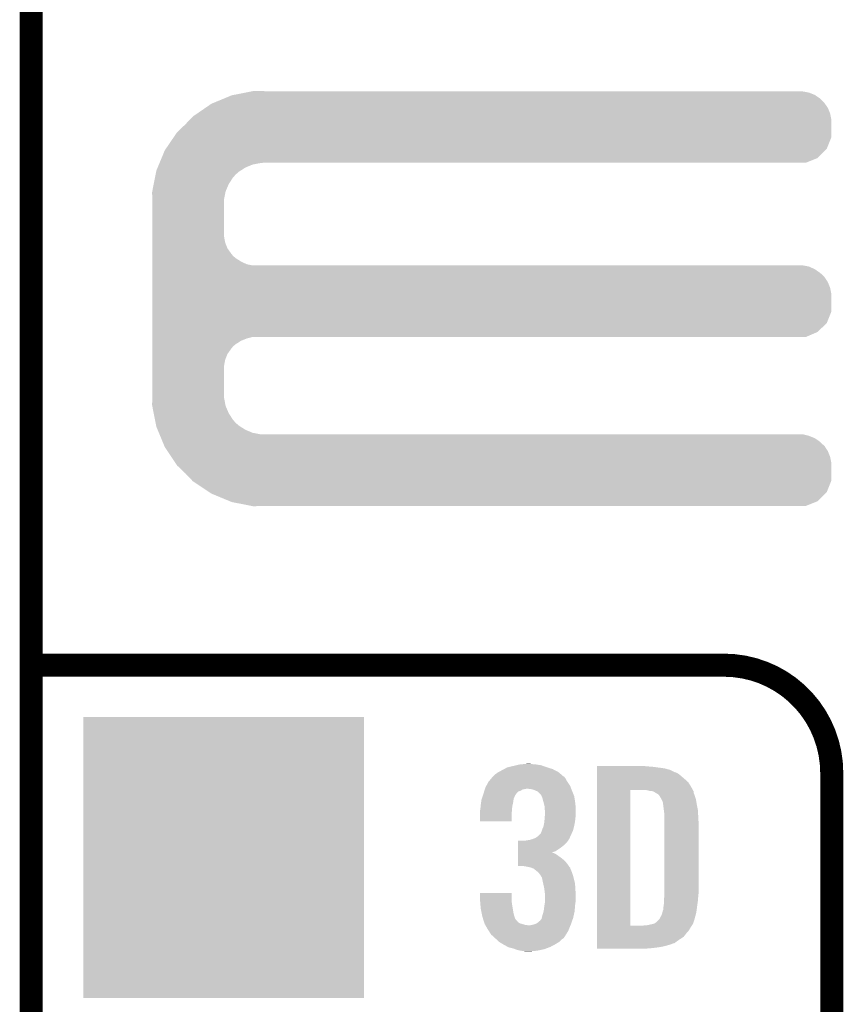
# Model space of a CAD drawing. Extents: x -1.3 to 24.2, y -3.9 to 53.4.
# Tile 17 of 62: x -1.3 to 4.1, y 16.8 to 23.3. Entities that reach past the tile are written whole.
import ezdxf

# ---------------------------------------------------------------- set-up
doc = ezdxf.new("R2010")
doc.units = 0
doc.layers.get('0').update_dxf_attribs({"linetype": 'CONTINUOUS'})
for name, color, linetype in [('GNSS_22_CLICK_V101_GKO', 9, 'CONTINUOUS'), ('GNSS_22_CLICK_V101_GTO', 11, 'CONTINUOUS'), ('GNSS_22_CLICK_V101_GTS', 8, 'CONTINUOUS')]:
    doc.layers.add(name, color=color, linetype=linetype)

# ---------------------------------------------------------------- blocks, each defined once
blk = doc.blocks.new('SQUARE_24')
blk.add_solid([(0.9271, 0.9271), (0.9271, -0.9271), (-0.9271, 0.9271), (-0.9271, -0.9271)])

msp = doc.modelspace()

# ---------------------------------------------------------------- linework, layer by layer
at = {"layer": 'GNSS_22_CLICK_V101_GKO', "const_width": 0.1524}
msp.add_lwpolyline([(-1.27, -3.81), (-1.27, 53.34)], dxfattribs=at)
at = {"layer": 'GNSS_22_CLICK_V101_GTO', "const_width": 0.1524}
for points in [[(-1.27, 19.05), (3.302, 19.05)], [(4.0132, -0.5588), (4.0132, 18.3388)]]:
    msp.add_lwpolyline(points, dxfattribs=at)
msp.add_lwpolyline([(4.0132, 18.3388, 0.4142136), (3.302, 19.05)], format="xyb", dxfattribs=at)
at = {"layer": 'GNSS_22_CLICK_V101_GTO'}
for points in [[(0.053342, 22.81174), (0.066262, 22.814278), (3.905108, 22.81174), (3.901442, 22.814278)], [(0.066262, 22.814278), (0.143848, 22.829518), (3.901442, 22.814278), (3.863342, 22.829518)], [(0.143848, 22.829518), (0.18265, 22.83714), (3.863342, 22.829518), (3.822702, 22.83714)], [(0.18265, 22.83714), (0.19547, 22.839658), (0.269262, 22.83714), (0.26924, 22.839658)], [(0.19547, 22.839658), (0.195582, 22.83968), (0.26924, 22.839658), (0.195582, 22.83968)], [(-0.12192, 22.72792), (-0.08128, 22.75586), (3.9878, 22.72792), (3.968458, 22.75586)], [(-0.08128, 22.75586), (-0.069042, 22.76094), (3.968458, 22.75586), (3.96494, 22.76094)], [(-0.069042, 22.76094), (0.004382, 22.791418), (3.96494, 22.76094), (3.934462, 22.791418)], [(0.004382, 22.791418), (0.053342, 22.81174), (3.934462, 22.791418), (3.905108, 22.81174)], [(-0.203198, 22.67204), (-0.17734, 22.689818), (4.006374, 22.67204), (4.00304, 22.689818)], [(-0.17734, 22.689818), (-0.12192, 22.72792), (4.00304, 22.689818), (3.9878, 22.72792)], [(-0.307338, 22.5679), (-0.254, 22.6187), (4.010658, 22.5679), (4.010658, 22.6187)], [(-0.254, 22.6187), (-0.224974, 22.649178), (4.010658, 22.6187), (4.01066, 22.649178)], [(-0.224974, 22.649178), (-0.203198, 22.67204), (4.01066, 22.649178), (4.006374, 22.67204)], [(-0.329824, 22.534876), (-0.307338, 22.5679), (4.010658, 22.534876), (4.010658, 22.5679)], [(-0.381702, 22.45868), (-0.329824, 22.534876), (3.980176, 22.45868), (4.010658, 22.534876)], [(-0.409706, 22.39772), (-0.388618, 22.448522), (3.919216, 22.39772), (3.970018, 22.448522)], [(-0.388618, 22.448522), (-0.381702, 22.45868), (3.970018, 22.448522), (3.980176, 22.45868)], [(-0.427632, 22.354538), (-0.423414, 22.3647), (0.190498, 22.354538), (0.24384, 22.3647)], [(-0.423414, 22.3647), (-0.422358, 22.36724), (0.24384, 22.3647), (0.26924, 22.36724)], [(-0.422358, 22.36724), (-0.409706, 22.39772), (3.843016, 22.36724), (3.919216, 22.39772)], [(-0.44949, 22.2885), (-0.445996, 22.30628), (0.078738, 22.2885), (0.099058, 22.30628)], [(-0.445996, 22.30628), (-0.444498, 22.313902), (0.099058, 22.30628), (0.110838, 22.313902)], [(-0.444498, 22.313902), (-0.436066, 22.334218), (0.110838, 22.313902), (0.14224, 22.334218)], [(-0.436066, 22.334218), (-0.427632, 22.354538), (0.14224, 22.334218), (0.190498, 22.354538)], [(-0.461964, 22.225), (-0.453482, 22.268178), (0.03302, 22.225), (0.06096, 22.268178)], [(-0.453482, 22.268178), (-0.44949, 22.2885), (0.06096, 22.268178), (0.078738, 22.2885)], [(-0.47244, 22.171662), (-0.471444, 22.176738), (0.011684, 22.171662), (0.0127, 22.176738)], [(-0.470862, 22.125938), (-0.47244, 22.171662), (0.00254, 22.125938), (0.011684, 22.171662)], [(-0.471444, 22.176738), (-0.461964, 22.225), (0.0127, 22.176738), (0.03302, 22.225)], [(-0.4699, 22.098), (-0.470862, 22.125938), (0.00254, 22.098), (0.00254, 22.125938)], [(-0.4699, 21.879558), (-0.4699, 22.098), (0.00254, 21.879558), (0.00254, 22.098)], [(-0.4699, 21.838918), (-0.4699, 21.879558), (0.010162, 21.838918), (0.00254, 21.879558)], [(-0.4699, 21.800818), (-0.4699, 21.838918), (0.025402, 21.800818), (0.010162, 21.838918)], [(-0.4699, 21.76526), (-0.4699, 21.800818), (0.0508, 21.76526), (0.025402, 21.800818)], [(-0.4699, 21.750018), (-0.4699, 21.76526), (0.063502, 21.750018), (0.0508, 21.76526)], [(-0.4699, 21.73732), (-0.4699, 21.750018), (0.078742, 21.73732), (0.063502, 21.750018)], [(-0.4699, 21.71446), (-0.4699, 21.73732), (0.114302, 21.71446), (0.078742, 21.73732)], [(-0.4699, 21.69668), (-0.4699, 21.71446), (0.152402, 21.69668), (0.114302, 21.71446)], [(-0.4699, 21.68906), (-0.4699, 21.69668), (0.190502, 21.68906), (0.152402, 21.69668)], [(-0.4699, 21.681438), (-0.4699, 21.68906), (3.863342, 21.681438), (3.822702, 21.68906)], [(-0.4699, 21.663658), (-0.4699, 21.681438), (3.901442, 21.663658), (3.863342, 21.681438)], [(-0.4699, 21.6408), (-0.4699, 21.663658), (3.93446, 21.6408), (3.901442, 21.663658)], [(-0.4699, 21.628102), (-0.4699, 21.6408), (3.949698, 21.628102), (3.93446, 21.6408)], [(-0.4699, 21.612858), (-0.4699, 21.628102), (3.96494, 21.612858), (3.949698, 21.628102)], [(-0.4699, 21.5773), (-0.4699, 21.612858), (3.9878, 21.5773), (3.96494, 21.612858)], [(-0.4699, 21.539198), (-0.4699, 21.5773), (4.00304, 21.539198), (3.9878, 21.5773)], [(-0.4699, 21.498558), (-0.4699, 21.539198), (4.01066, 21.498558), (4.00304, 21.539198)], [(-0.4699, 21.384256), (-0.4699, 21.498558), (4.010658, 21.384256), (4.01066, 21.498558)], [(-0.4699, 21.30806), (-0.4699, 21.384256), (3.980178, 21.30806), (4.010658, 21.384256)], [(-0.4699, 21.249638), (-0.4699, 21.30806), (3.919216, 21.249638), (3.980178, 21.30806)], [(-0.4699, 21.21662), (-0.4699, 21.249638), (3.843016, 21.21662), (3.919216, 21.249638)], [(-0.4699, 21.206458), (-0.4699, 21.21662), (0.152398, 21.206458), (0.190496, 21.21662)], [(-0.4699, 21.191218), (-0.4699, 21.206458), (0.1143, 21.191218), (0.152398, 21.206458)], [(-0.4699, 21.16836), (-0.4699, 21.191218), (0.07874, 21.16836), (0.1143, 21.191218)], [(-0.4699, 21.155658), (-0.4699, 21.16836), (0.063498, 21.155658), (0.07874, 21.16836)], [(-0.4699, 21.14042), (-0.4699, 21.155658), (0.0508, 21.14042), (0.063498, 21.155658)], [(-0.4699, 21.10486), (-0.4699, 21.14042), (0.0254, 21.10486), (0.0508, 21.14042)], [(-0.4699, 21.066758), (-0.4699, 21.10486), (0.01016, 21.066758), (0.0254, 21.10486)], [(-0.4699, 21.026118), (-0.4699, 21.066758), (0.00254, 21.026118), (0.01016, 21.066758)], [(-0.4699, 20.8407), (-0.4699, 21.026118), (0.00254, 20.8407), (0.00254, 21.026118)], [(-0.47244, 20.767042), (-0.470776, 20.815298), (0.011734, 20.767042), (0.00254, 20.815298)], [(-0.470776, 20.815298), (-0.4699, 20.8407), (0.00254, 20.815298), (0.00254, 20.8407)], [(-0.47144, 20.761958), (-0.47244, 20.767042), (0.012702, 20.761958), (0.011734, 20.767042)], [(-0.461962, 20.7137), (-0.47144, 20.761958), (0.033022, 20.7137), (0.012702, 20.761958)], [(-0.453478, 20.670518), (-0.461962, 20.7137), (0.06096, 20.670518), (0.033022, 20.7137)], [(-0.449488, 20.650198), (-0.453478, 20.670518), (0.07874, 20.650198), (0.06096, 20.670518)], [(-0.445996, 20.63242), (-0.449488, 20.650198), (0.099062, 20.63242), (0.07874, 20.650198)], [(-0.4445, 20.624802), (-0.445996, 20.63242), (0.110836, 20.624802), (0.099062, 20.63242)], [(-0.436064, 20.60448), (-0.4445, 20.624802), (0.14224, 20.60448), (0.110836, 20.624802)], [(-0.427628, 20.58416), (-0.436064, 20.60448), (0.190502, 20.58416), (0.14224, 20.60448)], [(-0.423412, 20.574), (-0.427628, 20.58416), (0.243842, 20.574), (0.190502, 20.58416)], [(-0.419194, 20.563838), (-0.423412, 20.574), (3.863342, 20.563838), (3.822702, 20.574)], [(-0.412868, 20.548598), (-0.419194, 20.563838), (3.901442, 20.548598), (3.863342, 20.563838)], [(-0.403378, 20.525738), (-0.412868, 20.548598), (3.934462, 20.525738), (3.901442, 20.548598)], [(-0.397054, 20.5105), (-0.403378, 20.525738), (3.9497, 20.5105), (3.934462, 20.525738)], [(-0.39178, 20.497796), (-0.397054, 20.5105), (3.96494, 20.497796), (3.9497, 20.5105)], [(-0.38862, 20.49018), (-0.39178, 20.497796), (3.969838, 20.49018), (3.96494, 20.497796)], [(-0.369992, 20.46224), (-0.38862, 20.49018), (3.9878, 20.46224), (3.969838, 20.49018)], [(-0.344592, 20.424138), (-0.369992, 20.46224), (4.00304, 20.424138), (3.9878, 20.46224)], [(-0.317498, 20.383498), (-0.344592, 20.424138), (4.01066, 20.383498), (4.00304, 20.424138)], [(-0.30734, 20.36826), (-0.317498, 20.383498), (4.010658, 20.36826), (4.01066, 20.383498)], [(-0.254, 20.31746), (-0.30734, 20.36826), (4.010658, 20.31746), (4.010658, 20.36826)], [(-0.208034, 20.269196), (-0.254, 20.31746), (4.010658, 20.269196), (4.010658, 20.31746)], [(-0.203202, 20.264122), (-0.208034, 20.269196), (4.008628, 20.264122), (4.010658, 20.269196)], [(-0.096518, 20.193), (-0.203202, 20.264122), (3.980176, 20.193), (4.008628, 20.264122)], [(-0.081282, 20.182842), (-0.096518, 20.193), (3.970018, 20.182842), (3.980176, 20.193)], [(0.041106, 20.13204), (-0.081282, 20.182842), (3.919216, 20.13204), (3.970018, 20.182842)], [(0.053338, 20.126962), (0.041106, 20.13204), (3.90652, 20.126962), (3.919216, 20.13204)], [(0.18265, 20.10156), (0.053338, 20.126962), (3.843016, 20.10156), (3.90652, 20.126962)], [(0.195578, 20.09902), (0.18265, 20.10156), (0.195578, 20.09902), (0.26924, 20.10156)], [(1.931662, 18.389598), (1.953262, 18.39468), (2.095502, 18.389598), (2.06248, 18.39468)], [(1.953262, 18.39468), (1.97993, 18.39722), (2.06248, 18.39468), (2.03454, 18.39722)], [(1.97993, 18.39722), (2.006598, 18.39976), (2.03454, 18.39722), (2.021842, 18.39976)], [(1.777998, 18.315938), (1.7907, 18.32864), (2.242824, 18.315938), (2.227812, 18.32864)], [(1.7907, 18.32864), (1.80848, 18.341342), (2.227812, 18.32864), (2.212798, 18.341342)], [(1.80848, 18.341342), (1.813132, 18.34388), (2.212798, 18.341342), (2.209798, 18.34388)], [(1.813132, 18.34388), (1.83642, 18.35658), (2.209798, 18.34388), (2.185988, 18.35658)], [(1.83642, 18.35658), (1.85057, 18.3642), (2.185988, 18.35658), (2.171702, 18.3642)], [(1.85057, 18.3642), (1.869444, 18.374362), (2.171702, 18.3642), (2.139182, 18.374362)], [(1.869444, 18.374362), (1.879596, 18.3769), (2.139182, 18.374362), (2.13106, 18.3769)], [(1.879596, 18.3769), (1.91008, 18.38452), (2.13106, 18.3769), (2.109722, 18.38452)], [(1.91008, 18.38452), (1.931662, 18.389598), (2.109722, 18.38452), (2.095502, 18.389598)], [(2.46382, 18.38198), (2.463822, 18.38452), (2.79908, 18.38198), (2.77368, 18.38452)], [(2.46382, 18.37944), (2.46382, 18.38198), (2.8321, 18.37944), (2.79908, 18.38198)], [(2.46382, 18.36928), (2.46382, 18.37944), (2.908302, 18.36928), (2.8321, 18.37944)], [(2.46382, 18.35912), (2.46382, 18.36928), (2.9464, 18.35912), (2.908302, 18.36928)], [(2.46382, 18.34388), (2.46382, 18.35912), (2.976884, 18.34388), (2.9464, 18.35912)], [(2.46382, 18.343878), (2.46382, 18.34388), (2.981964, 18.343878), (2.976884, 18.34388)], [(2.46382, 18.338798), (2.46382, 18.343878), (2.992122, 18.338798), (2.981964, 18.343878)], [(2.46382, 18.32864), (2.46382, 18.338798), (3.007362, 18.32864), (2.992122, 18.338798)], [(2.46382, 18.29816), (2.46382, 18.32864), (3.04292, 18.29816), (3.007362, 18.32864)], [(1.733972, 18.25498), (1.74752, 18.280378), (2.286, 18.25498), (2.26822, 18.280378)], [(1.74752, 18.280378), (1.766862, 18.30324), (2.26822, 18.280378), (2.255522, 18.30324)], [(1.766862, 18.30324), (1.775456, 18.313396), (2.255522, 18.30324), (2.2479, 18.313396)], [(1.775456, 18.313396), (1.775458, 18.313398), (2.2479, 18.313396), (2.247898, 18.313398)], [(1.775458, 18.313398), (1.777998, 18.315938), (2.247898, 18.313398), (2.242824, 18.315938)], [(2.463818, 18.2499), (2.46382, 18.277836), (3.083558, 18.2499), (3.06578, 18.277836)], [(2.46382, 18.277836), (2.46382, 18.29816), (3.06578, 18.277836), (3.04292, 18.29816)], [(1.710264, 18.188936), (1.7145, 18.20164), (1.92278, 18.188936), (1.931246, 18.20164)], [(1.7145, 18.20164), (1.715292, 18.20418), (1.931246, 18.20164), (1.93294, 18.20418)], [(1.715292, 18.20418), (1.71926, 18.216876), (1.93294, 18.20418), (1.945638, 18.216876)], [(1.71926, 18.216876), (1.720848, 18.22196), (1.945638, 18.216876), (1.96088, 18.22196)], [(1.720848, 18.22196), (1.72323, 18.22958), (1.96088, 18.22196), (1.973578, 18.22958)], [(1.72323, 18.22958), (1.724818, 18.23466), (1.973578, 18.22958), (1.998978, 18.23466)], [(1.724818, 18.23466), (1.7272, 18.242282), (2.293816, 18.23466), (2.290884, 18.242282)], [(1.7272, 18.242282), (1.733972, 18.25498), (2.290884, 18.242282), (2.286, 18.25498)], [(2.029458, 18.23212), (2.006598, 18.23466), (2.294794, 18.23212), (2.293816, 18.23466)], [(2.04724, 18.227042), (2.029458, 18.23212), (2.296746, 18.227042), (2.294794, 18.23212)], [(2.059096, 18.22196), (2.04724, 18.227042), (2.2987, 18.22196), (2.296746, 18.227042)], [(2.06502, 18.21942), (2.059096, 18.22196), (2.299716, 18.21942), (2.2987, 18.22196)], [(2.075176, 18.214342), (2.06502, 18.21942), (2.301748, 18.214342), (2.299716, 18.21942)], [(2.095494, 18.194026), (2.075176, 18.214342), (2.309874, 18.194026), (2.301748, 18.214342)], [(2.463802, 17.330442), (2.463818, 18.22704), (2.68478, 17.330442), (2.684802, 18.22704)], [(2.463818, 18.22704), (2.463818, 18.2499), (3.096032, 18.22704), (3.083558, 18.2499)], [(2.796542, 18.2245), (2.776218, 18.22704), (3.097418, 18.2245), (3.096032, 18.22704)], [(2.805432, 18.22196), (2.796542, 18.2245), (3.098802, 18.22196), (3.097418, 18.2245)], [(2.814322, 18.21942), (2.805432, 18.22196), (3.101336, 18.21942), (3.098802, 18.22196)], [(2.827024, 18.219418), (2.814322, 18.21942), (3.101338, 18.219418), (3.101336, 18.21942)], [(2.827034, 18.219414), (2.827024, 18.219418), (3.10134, 18.219414), (3.101338, 18.219418)], [(2.839722, 18.214338), (2.827034, 18.219414), (3.101342, 18.214338), (3.10134, 18.219414)], [(2.847342, 18.20926), (2.839722, 18.214338), (3.101342, 18.20926), (3.101342, 18.214338)], [(2.84735, 18.209256), (2.847342, 18.20926), (3.101342, 18.209256), (3.101342, 18.20926)], [(2.852418, 18.20672), (2.84735, 18.209256), (3.102294, 18.20672), (3.101342, 18.209256)], [(2.865122, 18.199098), (2.852418, 18.20672), (3.105152, 18.199098), (3.102294, 18.20672)], [(2.87528, 18.18894), (2.865122, 18.199098), (3.10896, 18.18894), (3.105152, 18.199098)], [(1.69672, 18.12798), (1.698534, 18.14068), (1.906904, 18.12798), (1.91008, 18.14068)], [(1.698534, 18.14068), (1.701074, 18.15846), (1.91008, 18.14068), (1.91262, 18.15846)], [(1.701074, 18.15846), (1.701802, 18.163542), (1.91262, 18.15846), (1.913636, 18.163542)], [(1.701802, 18.163542), (1.70434, 18.171158), (1.913636, 18.163542), (1.91516, 18.171158)], [(1.70434, 18.171158), (1.708572, 18.183856), (1.91516, 18.171158), (1.92024, 18.183856)], [(1.708572, 18.183856), (1.709418, 18.186394), (1.92024, 18.183856), (1.922774, 18.186394)], [(1.709418, 18.186394), (1.710264, 18.188936), (1.922774, 18.186394), (1.92278, 18.188936)], [(2.0955, 18.191484), (2.095494, 18.194026), (2.31089, 18.191484), (2.309874, 18.194026)], [(2.099314, 18.183856), (2.0955, 18.191484), (2.31394, 18.183856), (2.31089, 18.191484)], [(2.10312, 18.176242), (2.099314, 18.183856), (2.315084, 18.176242), (2.31394, 18.183856)], [(2.1082, 18.15592), (2.10312, 18.176242), (2.318132, 18.15592), (2.315084, 18.176242)], [(2.114298, 18.133058), (2.1082, 18.15592), (2.32156, 18.133058), (2.318132, 18.15592)], [(2.11836, 18.117824), (2.114298, 18.133058), (2.322286, 18.117824), (2.32156, 18.133058)], [(2.87528, 18.188938), (2.87528, 18.18894), (3.108962, 18.188938), (3.10896, 18.18894)], [(2.887978, 18.16862), (2.87528, 18.188938), (3.115734, 18.16862), (3.108962, 18.188938)], [(2.889248, 18.16608), (2.887978, 18.16862), (3.11658, 18.16608), (3.115734, 18.16862)], [(2.89814, 18.148296), (2.889248, 18.16608), (3.119544, 18.148296), (3.11658, 18.16608)], [(2.89814, 18.14576), (2.89814, 18.148296), (3.119968, 18.14576), (3.119544, 18.148296)], [(2.899592, 18.1356), (2.89814, 18.14576), (3.12166, 18.1356), (3.119968, 18.14576)], [(2.90068, 18.12798), (2.899592, 18.1356), (3.123184, 18.12798), (3.12166, 18.1356)], [(1.69164, 18.089882), (1.692274, 18.09242), (1.902248, 18.089882), (1.90246, 18.09242)], [(1.69164, 18.061942), (1.69164, 18.089882), (1.89992, 18.061942), (1.902248, 18.089882)], [(1.692274, 18.09242), (1.69418, 18.100042), (1.90246, 18.09242), (1.903152, 18.100042)], [(1.69418, 18.100042), (1.696026, 18.120358), (1.903152, 18.100042), (1.905, 18.120358)], [(1.696026, 18.120358), (1.69672, 18.12798), (1.905, 18.120358), (1.906904, 18.12798)], [(2.11836, 18.100042), (2.11836, 18.117824), (2.323134, 18.100042), (2.322286, 18.117824)], [(2.1209, 18.087342), (2.11836, 18.100042), (2.323738, 18.087342), (2.323134, 18.100042)], [(2.120118, 18.06194), (2.1209, 18.072098), (2.3241, 18.06194), (2.3241, 18.072098)], [(2.1209, 18.07972), (2.1209, 18.087342), (2.3241, 18.07972), (2.323738, 18.087342)], [(2.1209, 18.072098), (2.1209, 18.07972), (2.3241, 18.072098), (2.3241, 18.07972)], [(2.90449, 18.0975), (2.90068, 18.12798), (3.12928, 18.0975), (3.123184, 18.12798)], [(2.9083, 18.067018), (2.90449, 18.0975), (3.131186, 18.067018), (3.12928, 18.0975)], [(1.69164, 18.018782), (1.69164, 18.061942), (1.899898, 18.018782), (1.89992, 18.061942)], [(1.899898, 18.01876), (1.69164, 18.018782), (1.899898, 18.01876), (1.899898, 18.018782)], [(2.111754, 17.99082), (2.11582, 18.01114), (2.31394, 17.99082), (2.317634, 18.01114)], [(2.11582, 18.01114), (2.116512, 18.01876), (2.317634, 18.01114), (2.31902, 18.01876)], [(2.116512, 18.01876), (2.11836, 18.03908), (2.31902, 18.01876), (2.321276, 18.03908)], [(2.11836, 18.03908), (2.118554, 18.04162), (2.321276, 18.03908), (2.32156, 18.04162)], [(2.118554, 18.04162), (2.120118, 18.06194), (2.32156, 18.04162), (2.3241, 18.06194)], [(2.9083, 18.05686), (2.9083, 18.067018), (3.13182, 18.05686), (3.131186, 18.067018)], [(2.9083, 18.008602), (2.9083, 18.05686), (3.13436, 18.008602), (3.13182, 18.05686)], [(2.9083, 17.54632), (2.9083, 18.008602), (3.13436, 17.54632), (3.13436, 18.008602)], [(2.072642, 17.919702), (2.09296, 17.940024), (2.287846, 17.919702), (2.297084, 17.940024)], [(2.09296, 17.940024), (2.09804, 17.952718), (2.297084, 17.940024), (2.302854, 17.952718)], [(2.09804, 17.952718), (2.10058, 17.960338), (2.302854, 17.952718), (2.30632, 17.960338)], [(2.10058, 17.960338), (2.10312, 17.967958), (2.30632, 17.960338), (2.308224, 17.967958)], [(2.10312, 17.967958), (2.11074, 17.985742), (2.308224, 17.967958), (2.31267, 17.985742)], [(2.11074, 17.985742), (2.111754, 17.99082), (2.31267, 17.985742), (2.31394, 17.99082)], [(1.943118, 17.86636), (1.94312, 17.87906), (2.25044, 17.86636), (2.26314, 17.87906)], [(1.94312, 17.87906), (1.943122, 17.89176), (2.26314, 17.87906), (2.2733, 17.89176)], [(1.988822, 17.89176), (2.019302, 17.89684), (2.2733, 17.89176), (2.27584, 17.89684)], [(2.019302, 17.89684), (2.037066, 17.901916), (2.27584, 17.89684), (2.278378, 17.901916)], [(2.037066, 17.901916), (2.03708, 17.90192), (2.278378, 17.901916), (2.27838, 17.90192)], [(2.03708, 17.90192), (2.043852, 17.90446), (2.27838, 17.90192), (2.280918, 17.90446)], [(2.043852, 17.90446), (2.057402, 17.909542), (2.280918, 17.90446), (2.283228, 17.909542)], [(2.057402, 17.909542), (2.072642, 17.919702), (2.283228, 17.909542), (2.287846, 17.919702)], [(1.94311, 17.81302), (1.943112, 17.82318), (2.164206, 17.81302), (2.192018, 17.82318)], [(1.94311, 17.81048), (1.94311, 17.81302), (2.176782, 17.81048), (2.166622, 17.81302)], [(1.94311, 17.802858), (1.94311, 17.81048), (2.192022, 17.802858), (2.176782, 17.81048)], [(1.943112, 17.82318), (1.943114, 17.83842), (2.192018, 17.82318), (2.21488, 17.83842)], [(1.943114, 17.83842), (1.943116, 17.85112), (2.21488, 17.83842), (2.232662, 17.85112)], [(1.943116, 17.85112), (1.943118, 17.86636), (2.232662, 17.85112), (2.25044, 17.86636)], [(1.943102, 17.7419), (1.943104, 17.76222), (2.26568, 17.7419), (2.247902, 17.76222)], [(1.943104, 17.76222), (1.943106, 17.78), (2.247902, 17.76222), (2.22504, 17.78)], [(1.943106, 17.78), (1.943108, 17.7927), (2.22504, 17.78), (2.20726, 17.7927)], [(1.943108, 17.7927), (1.94311, 17.802858), (2.20726, 17.7927), (2.192022, 17.802858)], [(1.9431, 17.724142), (1.943102, 17.7419), (2.278118, 17.724142), (2.26568, 17.7419)], [(1.978658, 17.72412), (1.9431, 17.724142), (2.278134, 17.72412), (2.278118, 17.724142)], [(2.0066, 17.71904), (1.978658, 17.72412), (2.281692, 17.71904), (2.278134, 17.72412)], [(2.01803, 17.7165), (2.0066, 17.71904), (2.28347, 17.7165), (2.281692, 17.71904)], [(2.01811, 17.716482), (2.01803, 17.7165), (2.286004, 17.716482), (2.28347, 17.7165)], [(2.029458, 17.71396), (2.01811, 17.716482), (2.286636, 17.71396), (2.286004, 17.716482)], [(2.047238, 17.70634), (2.029458, 17.71396), (2.288542, 17.70634), (2.286636, 17.71396)], [(2.047242, 17.706338), (2.047238, 17.70634), (2.288542, 17.706338), (2.288542, 17.70634)], [(2.06248, 17.69364), (2.047242, 17.706338), (2.293984, 17.69364), (2.288542, 17.706338)], [(2.069252, 17.68856), (2.06248, 17.69364), (2.29616, 17.68856), (2.293984, 17.69364)], [(2.072638, 17.68602), (2.069252, 17.68856), (2.297114, 17.68602), (2.29616, 17.68856)], [(2.080258, 17.678402), (2.072638, 17.68602), (2.29997, 17.678402), (2.297114, 17.68602)], [(2.08534, 17.67078), (2.080258, 17.678402), (2.302828, 17.67078), (2.29997, 17.678402)], [(2.087878, 17.668242), (2.08534, 17.67078), (2.303778, 17.668242), (2.302828, 17.67078)], [(2.100578, 17.647922), (2.087878, 17.668242), (2.309322, 17.647922), (2.303778, 17.668242)], [(2.102104, 17.6403), (2.100578, 17.647922), (2.3114, 17.6403), (2.309322, 17.647922)], [(2.10566, 17.62252), (2.102104, 17.6403), (2.315504, 17.62252), (2.3114, 17.6403)], [(2.109048, 17.60728), (2.10566, 17.62252), (2.31902, 17.60728), (2.315504, 17.62252)], [(2.11582, 17.5768), (2.109048, 17.60728), (2.320926, 17.5768), (2.31902, 17.60728)], [(2.11836, 17.55394), (2.11582, 17.5768), (2.322354, 17.55394), (2.320926, 17.5768)], [(2.1209, 17.53616), (2.11836, 17.55394), (2.323466, 17.53616), (2.322354, 17.55394)], [(1.69164, 17.503138), (1.69166, 17.546298), (1.89992, 17.503138), (1.89992, 17.546298)], [(1.692064, 17.49806), (1.69164, 17.503138), (1.89992, 17.49806), (1.89992, 17.503138)], [(1.69166, 17.546298), (1.691662, 17.54632), (1.89992, 17.546298), (1.691662, 17.54632)], [(1.693758, 17.47774), (1.692064, 17.49806), (1.90246, 17.47774), (1.89992, 17.49806)], [(2.120052, 17.48282), (2.1209, 17.487902), (2.32156, 17.48282), (2.322406, 17.487902)], [(2.1209, 17.526002), (2.1209, 17.53616), (2.3241, 17.526002), (2.323466, 17.53616)], [(2.1209, 17.498058), (2.1209, 17.526002), (2.3241, 17.498058), (2.3241, 17.526002)], [(2.1209, 17.487902), (2.1209, 17.498058), (2.322406, 17.487902), (2.3241, 17.498058)], [(2.90576, 17.500602), (2.907606, 17.52092), (3.130126, 17.500602), (3.13182, 17.52092)], [(2.90576, 17.49044), (2.90576, 17.500602), (3.12928, 17.49044), (3.130126, 17.500602)], [(2.90576, 17.47774), (2.90576, 17.49044), (3.127464, 17.47774), (3.12928, 17.49044)], [(2.907606, 17.52092), (2.9083, 17.52854), (3.13182, 17.52092), (3.132582, 17.52854)], [(2.9083, 17.52854), (2.9083, 17.54632), (3.132582, 17.52854), (3.13436, 17.54632)], [(1.69524, 17.45996), (1.693758, 17.47774), (1.905, 17.45996), (1.90246, 17.47774)], [(1.69672, 17.44218), (1.69524, 17.45996), (1.907964, 17.44218), (1.905, 17.45996)], [(1.702308, 17.41424), (1.69672, 17.44218), (1.91262, 17.41424), (1.907964, 17.44218)], [(2.1082, 17.411702), (2.111584, 17.426938), (2.313092, 17.411702), (2.31648, 17.426938)], [(2.111584, 17.426938), (2.11328, 17.434562), (2.31648, 17.426938), (2.316988, 17.434562)], [(2.11328, 17.434562), (2.11582, 17.45742), (2.316988, 17.434562), (2.318512, 17.45742)], [(2.11582, 17.45742), (2.117088, 17.46504), (2.318512, 17.45742), (2.31902, 17.46504)], [(2.117088, 17.46504), (2.120052, 17.48282), (2.31902, 17.46504), (2.32156, 17.48282)], [(2.895236, 17.416778), (2.89814, 17.426936), (3.11912, 17.416778), (3.120474, 17.426936)], [(2.89814, 17.429476), (2.900678, 17.434556), (3.120812, 17.429476), (3.12149, 17.434556)], [(2.89814, 17.426936), (2.89814, 17.429476), (3.120474, 17.426936), (3.120812, 17.429476)], [(2.900678, 17.434556), (2.90068, 17.444718), (3.12149, 17.434556), (3.122844, 17.444718)], [(2.90068, 17.444718), (2.902372, 17.45488), (3.122844, 17.444718), (3.1242, 17.45488)], [(2.902372, 17.45488), (2.90322, 17.45996), (3.1242, 17.45488), (3.124924, 17.45996)], [(2.90322, 17.45996), (2.90576, 17.47774), (3.124924, 17.45996), (3.127464, 17.47774)], [(1.706374, 17.393918), (1.702308, 17.41424), (1.917702, 17.393918), (1.91262, 17.41424)], [(1.70688, 17.39138), (1.706374, 17.393918), (1.918656, 17.39138), (1.917702, 17.393918)], [(1.712496, 17.3736), (1.70688, 17.39138), (1.925336, 17.3736), (1.918656, 17.39138)], [(1.7125, 17.373586), (1.712496, 17.3736), (1.927866, 17.373586), (1.925336, 17.3736)], [(1.7141, 17.36852), (1.7125, 17.373586), (1.930402, 17.36852), (1.927866, 17.373586)], [(1.716506, 17.3609), (1.7141, 17.36852), (1.93802, 17.3609), (1.930402, 17.36852)], [(1.718912, 17.353276), (1.716506, 17.3609), (1.943104, 17.353276), (1.93802, 17.3609)], [(1.721318, 17.345658), (1.718912, 17.353276), (1.9558, 17.345658), (1.943104, 17.353276)], [(2.07264, 17.35074), (2.087882, 17.363442), (2.29556, 17.35074), (2.300042, 17.363442)], [(2.087882, 17.363442), (2.09804, 17.376146), (2.300042, 17.363442), (2.304526, 17.376146)], [(2.09804, 17.376146), (2.098042, 17.378682), (2.304526, 17.376146), (2.305422, 17.378682)], [(2.098042, 17.378682), (2.098886, 17.38122), (2.305422, 17.378682), (2.306318, 17.38122)], [(2.098886, 17.38122), (2.10058, 17.386302), (2.306318, 17.38122), (2.307446, 17.386302)], [(2.10058, 17.386302), (2.103122, 17.399002), (2.307446, 17.386302), (2.31027, 17.399002)], [(2.103122, 17.399002), (2.1082, 17.411702), (2.31027, 17.399002), (2.313092, 17.411702)], [(2.8448, 17.34566), (2.857498, 17.355818), (3.0988, 17.34566), (3.101924, 17.355818)], [(2.857498, 17.355818), (2.875278, 17.3736), (3.101924, 17.355818), (3.107396, 17.3736)], [(2.875278, 17.3736), (2.8781, 17.37868), (3.107396, 17.3736), (3.10896, 17.37868)], [(2.8781, 17.37868), (2.88798, 17.396458), (3.10896, 17.37868), (3.1137, 17.396458)], [(2.88798, 17.396458), (2.89306, 17.409158), (3.1137, 17.396458), (3.117086, 17.409158)], [(2.89306, 17.409158), (2.895236, 17.416778), (3.117086, 17.409158), (3.11912, 17.416778)], [(1.722118, 17.343122), (1.721318, 17.345658), (1.96468, 17.343122), (1.9558, 17.345658)], [(1.726476, 17.3355), (1.722118, 17.343122), (1.991362, 17.3355), (1.96468, 17.343122)], [(1.727926, 17.33296), (1.726476, 17.3355), (2.011682, 17.33296), (1.991362, 17.3355)], [(1.742442, 17.30756), (1.727926, 17.33296), (2.278526, 17.30756), (2.288986, 17.33296)], [(1.750608, 17.29486), (1.742442, 17.30756), (2.273298, 17.29486), (2.278526, 17.30756)], [(1.7653, 17.272004), (1.750608, 17.29486), (2.259014, 17.272004), (2.273298, 17.29486)], [(2.021842, 17.33296), (2.03454, 17.3355), (2.288986, 17.33296), (2.290032, 17.3355)], [(2.03454, 17.3355), (2.044698, 17.33804), (2.290032, 17.3355), (2.291078, 17.33804)], [(2.044698, 17.33804), (2.044704, 17.338042), (2.291078, 17.33804), (2.29108, 17.338042)], [(2.044704, 17.338042), (2.059942, 17.34312), (2.29108, 17.338042), (2.292872, 17.34312)], [(2.059942, 17.34312), (2.07264, 17.35074), (2.292872, 17.34312), (2.29556, 17.35074)], [(2.4638, 17.279622), (2.463802, 17.29994), (3.05308, 17.279622), (3.07086, 17.29994)], [(2.463802, 17.33042), (2.463802, 17.330442), (2.763518, 17.33042), (2.68478, 17.330442)], [(2.463802, 17.317722), (2.463802, 17.33042), (3.081022, 17.317722), (3.089486, 17.33042)], [(2.463802, 17.29994), (2.463802, 17.317722), (3.07086, 17.29994), (3.081022, 17.317722)], [(2.763518, 17.33042), (2.778758, 17.33296), (3.089486, 17.33042), (3.091178, 17.33296)], [(2.791458, 17.33296), (2.827012, 17.340578), (3.091178, 17.33296), (3.096258, 17.340578)], [(2.827012, 17.340578), (2.827022, 17.34058), (3.096258, 17.340578), (3.096258, 17.34058)], [(2.827022, 17.34058), (2.844798, 17.345658), (3.096258, 17.34058), (3.098798, 17.345658)], [(2.844798, 17.345658), (2.8448, 17.34566), (3.098798, 17.345658), (3.0988, 17.34566)], [(1.784862, 17.25422), (1.7653, 17.272004), (2.247902, 17.25422), (2.259014, 17.272004)], [(1.790452, 17.249138), (1.784862, 17.25422), (2.245354, 17.249138), (2.247902, 17.25422)], [(1.798834, 17.241518), (1.790452, 17.249138), (2.232658, 17.241518), (2.245354, 17.249138)], [(1.81839, 17.223738), (1.798834, 17.241518), (2.214878, 17.223738), (2.232658, 17.241518)], [(1.821178, 17.221202), (1.81839, 17.223738), (2.21065, 17.221202), (2.214878, 17.223738)], [(2.4638, 17.25676), (2.4638, 17.279622), (3.035296, 17.25676), (3.05308, 17.279622)], [(2.4638, 17.23898), (2.4638, 17.25676), (3.007362, 17.23898), (3.035296, 17.25676)], [(2.4638, 17.218658), (2.4638, 17.23898), (2.97942, 17.218658), (3.007362, 17.23898)], [(1.842952, 17.2085), (1.821178, 17.221202), (2.18948, 17.2085), (2.21065, 17.221202)], [(1.85166, 17.20342), (1.842952, 17.2085), (2.180044, 17.20342), (2.18948, 17.2085)], [(1.874942, 17.19072), (1.85166, 17.20342), (2.15646, 17.19072), (2.180044, 17.20342)], [(1.879598, 17.18818), (1.874942, 17.19072), (2.149686, 17.18818), (2.15646, 17.19072)], [(1.910078, 17.18056), (1.879598, 17.18818), (2.129364, 17.18056), (2.149686, 17.18818)], [(1.924052, 17.17548), (1.910078, 17.18056), (2.115818, 17.17548), (2.129364, 17.18056)], [(1.93802, 17.170402), (1.924052, 17.17548), (2.091698, 17.170402), (2.115818, 17.17548)], [(1.960882, 17.16532), (1.93802, 17.170402), (2.06756, 17.16532), (2.091698, 17.170402)], [(1.9812, 17.16278), (1.960882, 17.16532), (2.03835, 17.16278), (2.06756, 17.16532)], [(1.996438, 17.16024), (1.9812, 17.16278), (2.009142, 17.16024), (2.03835, 17.16278)], [(2.4638, 17.216118), (2.4638, 17.218658), (2.976874, 17.216118), (2.97942, 17.218658)], [(2.4638, 17.213578), (2.4638, 17.216118), (2.966718, 17.213578), (2.976874, 17.216118)], [(2.4638, 17.20596), (2.4638, 17.213578), (2.946402, 17.20596), (2.966718, 17.213578)], [(2.4638, 17.19834), (2.4638, 17.20596), (2.921, 17.19834), (2.946402, 17.20596)], [(2.4638, 17.19072), (2.4638, 17.19834), (2.88798, 17.19072), (2.921, 17.19834)], [(2.4638, 17.18564), (2.4638, 17.19072), (2.85242, 17.18564), (2.88798, 17.19072)], [(2.4638, 17.18056), (2.4638, 17.18564), (2.8067, 17.18056), (2.85242, 17.18564)], [(2.4638, 17.178042), (2.4638, 17.18056), (2.758858, 17.178042), (2.8067, 17.18056)], [(2.758442, 17.17802), (2.4638, 17.178042), (2.758442, 17.17802), (2.758858, 17.178042)]]:
    msp.add_solid(points, dxfattribs=at)

# ---------------------------------------------------------------- block references
at = {"layer": 'GNSS_22_CLICK_V101_GTS'}
msp.add_blockref('SQUARE_24', (0, 17.78), dxfattribs=at)

doc.saveas('drawing.dxf')
